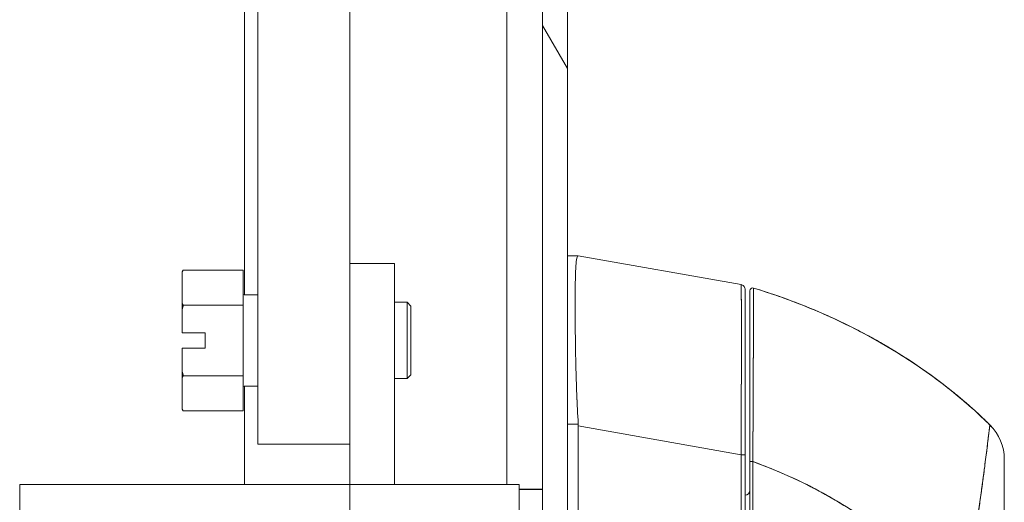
# Model space of a CAD drawing. Header units: inches. Extents: x 16 to 427, y 4 to 276.
# Tile 21 of 111: x 118.81 to 122.85, y 165.56 to 167.53. Entities that reach past the tile are written whole.
import ezdxf

# ---------------------------------------------------------------- set-up
doc = ezdxf.new("R2010")
doc.units = ezdxf.units.IN
doc.header["$LTSCALE"] = 26
doc.header["$MEASUREMENT"] = 0
doc.layers.add('Hatch (ANSI)', color=7, linetype='Continuous', lineweight=5)
doc.layers.add('Visible (ANSI)', color=7, linetype='Continuous', lineweight=5)

msp = doc.modelspace()

# ---------------------------------------------------------------- hatches: boundary and pattern name
at = {"layer": 'Hatch (ANSI)'}
h = msp.add_hatch(dxfattribs=at)
h.set_pattern_fill('ANSI31', color=256, scale=26, angle=75, style=0)
edge = h.paths.add_edge_path()
edge.add_line((120.1791, 205.6633), (120.8115, 205.6633))
edge.add_ellipse((120.8115, 205.5227), major_axis=(0, 0.1406), ratio=1, start_angle=354.3077, end_angle=360, ccw=False)
edge.add_ellipse((120.8115, 205.5227), major_axis=(0.0139, 0.1399), ratio=1, start_angle=275.6923, end_angle=360, ccw=False)
edge.add_line((120.9521, 205.5227), (120.9521, 204.893))
edge.add_line((120.9521, 204.893), (120.9521, 125.2532))
edge.add_line((120.9521, 125.2532), (120.9521, 124.633))
edge.add_ellipse((120.8115, 124.633), major_axis=(0.1406, 0), ratio=1, start_angle=270, end_angle=360, ccw=False)
edge.add_line((120.8115, 124.4923), (120.7943, 124.4923))
edge.add_line((120.7943, 124.4923), (120.1791, 124.4923))
edge.add_line((120.1791, 124.4923), (120.1791, 124.3903))
edge.add_line((120.1791, 124.3903), (120.8115, 124.3903))
edge.add_ellipse((120.8115, 124.633), major_axis=(0, -0.2426), ratio=1, start_angle=0, end_angle=90)
edge.add_line((121.0541, 124.633), (121.0541, 205.5227))
edge.add_ellipse((120.8115, 205.5227), major_axis=(0.2426, 0), ratio=1, start_angle=0, end_angle=90)
edge.add_line((120.8115, 205.7653), (120.1791, 205.7653))
edge.add_line((120.1791, 205.7653), (120.1791, 205.6633))
h = msp.add_hatch(dxfattribs=at)
h.set_pattern_fill('ANSI31', color=256, scale=26, angle=-15, style=0)
edge = h.paths.add_edge_path()
edge.add_ellipse((120.985, 205.2211), major_axis=(-0.1796, 0.4375), ratio=1, start_angle=0, end_angle=111.109)
edge.add_ellipse((120.985, 205.2211), major_axis=(-0.3435, -0.3251), ratio=1, start_angle=0, end_angle=12.3933)
edge.add_ellipse((120.985, 205.2211), major_axis=(-0.2657, -0.3912), ratio=1, start_angle=0, end_angle=11.8613)
edge.add_ellipse((120.838, 204.893), major_axis=(-0.0326, -0.1094), ratio=1, start_angle=0, end_angle=106.5734)
edge.add_line((120.9521, 204.893), (120.9521, 205.5227))
edge.add_line((120.9521, 205.5227), (120.9521, 205.5492))
edge.add_ellipse((120.838, 205.5492), major_axis=(0.1141, 0), ratio=1, start_angle=0, end_angle=96.3195)
edge.add_ellipse((120.838, 205.5492), major_axis=(-0.0126, 0.1134), ratio=1, start_angle=0, end_angle=10.2538)
edge = h.paths.add_edge_path()
edge.add_ellipse((120.985, 124.9251), major_axis=(-0.1796, 0.4375), ratio=1, start_angle=0, end_angle=11.1028)
edge.add_ellipse((120.985, 124.9251), major_axis=(-0.2605, 0.3947), ratio=1, start_angle=0, end_angle=12.3816)
edge.add_ellipse((120.985, 124.9251), major_axis=(-0.3391, 0.3297), ratio=1, start_angle=0, end_angle=110.4124)
edge.add_ellipse((120.985, 124.9251), major_axis=(-0.1907, -0.4328), ratio=1, start_angle=0, end_angle=1.4669)
edge.add_ellipse((120.838, 124.597), major_axis=(-0.0326, -0.1094), ratio=1, start_angle=0, end_angle=106.5734)
edge.add_line((120.9521, 124.597), (120.9521, 124.633))
edge.add_line((120.9521, 124.633), (120.9521, 125.2532))
edge.add_ellipse((120.838, 125.2532), major_axis=(0.1141, 0), ratio=1, start_angle=0, end_angle=106.5734)

# ---------------------------------------------------------------- linework, layer by layer
at = {"layer": 'Visible (ANSI)'}
for p, q in [((120.9521, 205.5227), (120.9521, 124.633)), ((121.0541, 124.633), (121.0541, 205.5227)), ((119.7299, 166.407), (119.7299, 200.9113)), ((119.7854, 200.9113), (119.7854, 165.7945)), ((120.1624, 166.5345), (120.1624, 200.9113)), ((120.8054, 200.9113), (120.8054, 165.629)), ((121.0985, 166.5664), (121.0541, 166.5664)), ((121.0985, 166.5664), (121.0984, 166.5664)), ((121.0984, 166.5664), (121.0985, 166.5664)), ((121.7662, 166.4485), (121.0988, 166.5664)), ((121.0988, 166.5664), (121.0988, 166.5664)), ((121.0988, 166.5664), (121.0988, 166.5664)), ((120.1624, 166.5345), (120.1624, 165.629)), ((120.1624, 166.5345), (120.3454, 166.5345)), ((120.3454, 166.5345), (120.3454, 165.629)), ((119.4749, 166.5005), (119.4793, 166.5082)), ((119.4749, 166.5005), (119.4749, 166.5002)), ((119.4749, 166.5002), (119.4749, 166.3719)), ((119.7249, 166.5082), (119.4793, 166.5082)), ((119.7249, 166.5082), (119.7249, 166.3639)), ((121.7662, 166.4485), (121.7662, 166.4485)), ((121.7662, 166.4485), (121.7662, 166.4485)), ((119.7286, 166.407), (119.7854, 166.407)), ((121.7824, 165.7515), (121.7824, 166.4292)), ((119.4749, 166.3719), (119.4749, 166.3478)), ((120.3967, 166.3758), (120.3454, 166.3758)), ((120.3967, 166.0633), (120.3967, 166.3758)), ((120.4124, 166.3601), (120.3967, 166.3758)), ((119.4749, 166.3478), (119.4749, 166.2508)), ((119.7249, 166.3639), (119.4793, 166.3639)), ((119.7249, 166.3639), (119.7249, 166.0752)), ((120.4124, 166.3601), (120.4124, 166.0789)), ((121.086, 166.2987), (121.086, 166.2987)), ((121.086, 166.2984), (121.086, 166.2984)), ((121.086, 166.2984), (121.086, 166.2984)), ((119.4749, 166.2508), (119.5686, 166.2508)), ((119.5686, 166.2508), (119.5686, 166.1883)), ((121.0861, 166.2787), (121.0861, 166.2787)), ((121.0861, 166.2786), (121.0861, 166.2786)), ((119.4749, 166.1883), (119.4749, 166.0912)), ((119.5686, 166.1883), (119.4749, 166.1883)), ((119.4749, 166.0912), (119.4749, 166.0672)), ((119.4749, 166.0672), (119.4749, 165.9389)), ((119.7249, 166.0752), (119.4793, 166.0752)), ((119.7249, 166.0752), (119.7249, 165.9308)), ((120.3967, 166.0633), (120.3454, 166.0633)), ((120.4124, 166.0789), (120.3967, 166.0633)), ((119.7286, 166.032), (119.7854, 166.032)), ((119.7299, 165.629), (119.7299, 166.032)), ((119.4749, 165.9389), (119.4749, 165.9385)), ((119.4749, 165.9385), (119.4793, 165.9308)), ((119.7249, 165.9308), (119.4793, 165.9308)), ((121.0541, 165.8772), (121.0985, 165.8772)), ((121.0985, 165.8772), (121.0541, 165.8772)), ((121.0988, 165.8694), (121.0988, 164.8053)), ((121.0988, 164.8053), (121.0988, 165.8694)), ((121.0988, 165.8694), (121.7662, 165.7515)), ((121.7662, 165.7515), (121.0988, 165.8694)), ((119.8354, 165.7945), (119.7854, 165.7945)), ((120.1124, 165.7945), (119.8354, 165.7945)), ((120.1624, 165.7945), (120.1124, 165.7945)), ((121.7662, 164.8252), (121.7662, 165.7515)), ((121.7662, 165.7515), (121.7662, 164.8252)), ((121.7824, 164.8251), (121.7824, 165.7515)), ((121.7824, 165.7515), (121.7824, 164.8251)), ((122.8454, 165.7328), (122.8454, 165.7328)), ((121.8144, 165.7182), (121.8145, 165.7182)), ((121.8148, 165.6417), (121.8144, 165.6417)), ((121.8144, 165.6417), (121.8148, 165.6417)), ((118.8085, 165.629), (120.1427, 165.629)), ((118.8085, 164.5266), (118.8085, 165.629)), ((120.1427, 165.629), (120.1624, 165.629)), ((120.1624, 164.5266), (120.1624, 165.629)), ((120.1624, 165.629), (120.3651, 165.629)), ((120.3651, 165.629), (120.3651, 165.629)), ((120.8568, 165.629), (120.3651, 165.629)), ((120.6604, 165.629), (120.6604, 165.629)), ((120.8568, 165.2979), (120.8568, 165.629)), ((120.9521, 165.6097), (120.8568, 165.6097)), ((120.8568, 165.6089), (120.9521, 165.6089))]:
    msp.add_line(p, q, dxfattribs=at)
for centre, radius, start, end in [((121.7628, 166.4292), 0.0197, 79.9751, 79.9801), ((121.7628, 166.4292), 0.0197, 79.9751, 80), ((121.7628, 166.4288), 0.0197, 79.6627, 79.7232), ((121.7628, 166.4288), 0.0197, 79.6615, 79.722), ((119.7286, 166.4108), 0.00375, 180, 270), ((121.8139, 166.423), 0.0118, 73.0732, 180), ((121.8139, 166.4231), 0.0118, 73.0681, 180.0177), ((119.7286, 166.0283), 0.00375, 90, 180), ((121.7628, 165.8849), 0.0197, 281.4243, 281.432), ((122.6486, 165.7328), 0.1969, 0, 45.4728), ((122.6486, 165.7328), 0.1968, 359.9852, 45.4624), ((120.3651, 165.6093), 0.0197, 90, 94.1145), ((120.3651, 165.6093), 0.0197, 90, 94.1326), ((120.3651, 165.6093), 0.0197, 90, 94.1145), ((120.6604, 165.6093), 0.0197, 85.8855, 90), ((120.6604, 165.6093), 0.0197, 85.8855, 90), ((120.6604, 165.6093), 0.0197, 85.8674, 90), ((121.7824, 165.6054), 0.0197, 270, 0)]:
    msp.add_arc(centre, radius, start, end, dxfattribs=at)
for centre, major_axis, ratio, start_param, end_param in [((120.9698, 166.5664), (0.129, 0), 0.001273, 0.007284, 0.061264), ((120.9698, 166.5664), (0.129, 0), 0.001274, 0.007284, 0.061264), ((120.9698, 165.8694), (0.129, 0), 0.999999, 0, 0.061082), ((120.9698, 165.8694), (0.129, 0), 0.999999, 0, 0.061082), ((121.7628, 165.7515), (0.0197, 0), 0.001274, 0.000001, 1.396264), ((121.7628, 165.7515), (0.0197, 0), 0.001274, 0, 1.396263), ((121.8139, 165.723), (-0.0118, 0), 0.000928, 0, 1.610517), ((121.8139, 165.723), (-0.0118, 0), 0.000928, 0, 1.610517)]:
    msp.add_ellipse(centre, major_axis=major_axis, ratio=ratio, start_param=start_param, end_param=end_param, dxfattribs=at)
for points, knots in [([(121.0985, 165.8772), (121.0961, 165.9182), (121.0941, 165.959), (121.0926, 165.9989), (121.091, 166.0388), (121.0899, 166.078), (121.0889, 166.1157), (121.088, 166.1534), (121.0873, 166.1898), (121.0868, 166.2244), (121.0863, 166.259), (121.086, 166.2917), (121.0858, 166.3222), (121.0856, 166.3527), (121.0856, 166.3809), (121.0858, 166.4065), (121.086, 166.432), (121.0863, 166.4549), (121.0868, 166.4747), (121.0873, 166.4946), (121.088, 166.5114), (121.0889, 166.5251), (121.0899, 166.5387), (121.091, 166.5491), (121.0926, 166.556), (121.0941, 166.5629), (121.0961, 166.5664), (121.0985, 166.5664)], [0, 0, 0, 0, 0.111111, 0.111111, 0.111111, 0.222222, 0.222222, 0.222222, 0.333333, 0.333333, 0.333333, 0.444444, 0.444444, 0.444444, 0.555556, 0.555556, 0.555556, 0.666667, 0.666667, 0.666667, 0.777778, 0.777778, 0.777778, 0.888889, 0.888889, 0.888889, 1, 1, 1, 1]), ([(121.0985, 166.5664), (121.0962, 166.5664), (121.0942, 166.563), (121.0926, 166.5561), (121.091, 166.5491), (121.0899, 166.5387), (121.0889, 166.525), (121.0889, 166.525), (121.0889, 166.525), (121.0889, 166.525), (121.088, 166.5114), (121.0873, 166.4945), (121.0868, 166.4747), (121.0868, 166.4747), (121.0868, 166.4746), (121.0868, 166.4746), (121.0863, 166.4548), (121.086, 166.432), (121.0858, 166.4066), (121.0858, 166.4065), (121.0858, 166.4064), (121.0858, 166.4063), (121.0856, 166.3808), (121.0856, 166.3527), (121.0858, 166.3223), (121.0858, 166.3222), (121.0858, 166.3221), (121.0858, 166.322), (121.086, 166.2916), (121.0863, 166.259), (121.0868, 166.2246), (121.0868, 166.2245), (121.0868, 166.2244), (121.0868, 166.2244), (121.0873, 166.1899), (121.088, 166.1536), (121.0889, 166.1159), (121.0889, 166.1158), (121.0889, 166.1158), (121.0889, 166.1157), (121.0899, 166.0779), (121.091, 166.0387), (121.0926, 165.9988), (121.0926, 165.9987), (121.0926, 165.9986), (121.0926, 165.9985), (121.0942, 165.9586), (121.0962, 165.918), (121.0985, 165.8772)], [0, 0, 0, 0, 0.110836, 0.110836, 0.110836, 0.222222, 0.222222, 0.222222, 0.222377, 0.222377, 0.222377, 0.333093, 0.333093, 0.333093, 0.333333, 0.333333, 0.333333, 0.444037, 0.444037, 0.444037, 0.444444, 0.444444, 0.444444, 0.555556, 0.555556, 0.555556, 0.555957, 0.555957, 0.555957, 0.666667, 0.666667, 0.666667, 0.6669, 0.6669, 0.6669, 0.777608, 0.777608, 0.777608, 0.777778, 0.777778, 0.777778, 0.888889, 0.888889, 0.888889, 0.889157, 0.889157, 0.889157, 1, 1, 1, 1]), ([(121.7662, 165.7515), (121.7662, 165.7611), (121.7663, 165.7706), (121.7663, 165.7801), (121.7664, 165.7923), (121.7664, 165.8045), (121.7665, 165.8166), (121.7665, 165.8287), (121.7666, 165.8408), (121.7666, 165.8528), (121.7667, 165.8648), (121.7667, 165.8768), (121.7668, 165.8887), (121.7668, 165.9005), (121.7668, 165.9123), (121.7669, 165.924), (121.7669, 165.9357), (121.767, 165.9473), (121.767, 165.9589), (121.767, 165.9704), (121.7671, 165.9817), (121.7671, 165.993), (121.7671, 166.0017), (121.7672, 166.0104), (121.7672, 166.019), (121.7672, 166.0215), (121.7672, 166.024), (121.7672, 166.0265), (121.7672, 166.0375), (121.7673, 166.0484), (121.7673, 166.0591), (121.7673, 166.0699), (121.7673, 166.0805), (121.7674, 166.0909), (121.7674, 166.1014), (121.7674, 166.1116), (121.7674, 166.1218), (121.7674, 166.1319), (121.7674, 166.1418), (121.7675, 166.1516), (121.7675, 166.1613), (121.7675, 166.1709), (121.7675, 166.1803), (121.7675, 166.1897), (121.7675, 166.1989), (121.7675, 166.2079), (121.7675, 166.2169), (121.7675, 166.2257), (121.7675, 166.2343), (121.7675, 166.2381), (121.7675, 166.242), (121.7675, 166.2458), (121.7675, 166.2504), (121.7675, 166.2549), (121.7675, 166.2593), (121.7675, 166.2675), (121.7675, 166.2754), (121.7675, 166.2831), (121.7675, 166.2908), (121.7675, 166.2982), (121.7675, 166.3055), (121.7675, 166.3127), (121.7675, 166.3196), (121.7675, 166.3264), (121.7674, 166.3331), (121.7674, 166.3396), (121.7674, 166.3458), (121.7674, 166.352), (121.7674, 166.358), (121.7673, 166.3636), (121.7673, 166.3693), (121.7673, 166.3748), (121.7673, 166.3799), (121.7672, 166.3851), (121.7672, 166.39), (121.7672, 166.3946), (121.7672, 166.3952), (121.7672, 166.3958), (121.7672, 166.3964), (121.7672, 166.4003), (121.7671, 166.404), (121.7671, 166.4075), (121.7671, 166.4116), (121.767, 166.4153), (121.767, 166.4188), (121.767, 166.4222), (121.7669, 166.4254), (121.7669, 166.4283), (121.7668, 166.4311), (121.7668, 166.4337), (121.7667, 166.436), (121.7667, 166.4382), (121.7667, 166.4402), (121.7666, 166.4419), (121.7666, 166.4435), (121.7665, 166.4449), (121.7665, 166.4459), (121.7664, 166.447), (121.7664, 166.4477), (121.7663, 166.4481), (121.7663, 166.4484), (121.7662, 166.4485), (121.7662, 166.4485)], [0, 0, 0, 0, 0.0260388, 0.0260388, 0.0260388, 0.0593991, 0.0593991, 0.0593991, 0.0926497, 0.0926497, 0.0926497, 0.1257938, 0.1257938, 0.1257938, 0.1588389, 0.1588389, 0.1588389, 0.1917905, 0.1917905, 0.1917905, 0.2246532, 0.2246532, 0.2246532, 0.25, 0.25, 0.25, 0.2574358, 0.2574358, 0.2574358, 0.2901404, 0.2901404, 0.2901404, 0.3227745, 0.3227745, 0.3227745, 0.3553485, 0.3553485, 0.3553485, 0.3878767, 0.3878767, 0.3878767, 0.4203668, 0.4203668, 0.4203668, 0.4528349, 0.4528349, 0.4528349, 0.4852879, 0.4852879, 0.4852879, 0.5, 0.5, 0.5, 0.5177401, 0.5177401, 0.5177401, 0.550195, 0.550195, 0.550195, 0.5826627, 0.5826627, 0.5826627, 0.6151545, 0.6151545, 0.6151545, 0.6476861, 0.6476861, 0.6476861, 0.6802665, 0.6802665, 0.6802665, 0.7129059, 0.7129059, 0.7129059, 0.7456178, 0.7456178, 0.7456178, 0.75, 0.75, 0.75, 0.7784088, 0.7784088, 0.7784088, 0.8112784, 0.8112784, 0.8112784, 0.8442369, 0.8442369, 0.8442369, 0.8772913, 0.8772913, 0.8772913, 0.9104457, 0.9104457, 0.9104457, 0.9437053, 0.9437053, 0.9437053, 0.9770768, 0.9770768, 0.9770768, 0.9991659, 0.9991659, 0.9991659, 0.9991659]), ([(121.7662, 166.4485), (121.7683, 166.4482), (121.7703, 166.4475), (121.774, 166.4454), (121.7757, 166.4441), (121.7786, 166.4411), (121.7798, 166.4393), (121.7815, 166.4355), (121.7821, 166.4334), (121.7824, 166.4308), (121.7824, 166.4303), (121.7824, 166.4297), (121.7824, 166.4296), (121.7824, 166.4294), (121.7824, 166.4294), (121.7824, 166.4293), (121.7824, 166.4292), (121.7824, 166.4292), (121.7824, 166.4292), (121.7824, 166.4292), (121.7824, 166.4292), (121.7824, 166.4292), (121.7824, 166.4292), (121.7824, 166.4292), (121.7824, 166.4292), (121.7824, 166.4292), (121.7824, 166.4292), (121.7824, 166.4292), (121.7824, 166.4292), (121.7824, 166.4292), (121.7824, 166.4292), (121.7824, 166.4292), (121.7824, 166.4292), (121.7824, 166.4292), (121.7824, 166.4292), (121.7824, 166.4292)], [0, 0, 0, 0, 0.0161556, 0.0161556, 0.03207939, 0.03207939, 0.0480115, 0.0480115, 0.06394331, 0.06394331, 0.06787844, 0.06787844, 0.06861572, 0.06861572, 0.06916873, 0.06916873, 0.06937665, 0.06937665, 0.06942682, 0.06942682, 0.06945185, 0.06945185, 0.06950272, 0.06950272, 0.06960397, 0.06960397, 0.07000415, 0.07000415, 0.07080135, 0.07080135, 0.07139923, 0.07139923, 0.07162343, 0.07162343, 0.07163589, 0.07163589, 0.07163589, 0.07163589]), ([(121.7662, 166.4485), (121.7663, 166.4485), (121.7665, 166.4449), (121.7667, 166.4379), (121.7669, 166.4309), (121.767, 166.4203), (121.7671, 166.4065), (121.7672, 166.3927), (121.7673, 166.3755), (121.7674, 166.3554), (121.7674, 166.3353), (121.7675, 166.3122), (121.7675, 166.2864), (121.7675, 166.2606), (121.7675, 166.2322), (121.7675, 166.2014), (121.7675, 166.1707), (121.7674, 166.1376), (121.7674, 166.1027), (121.7673, 166.0677), (121.7672, 166.0309), (121.7671, 165.9928), (121.767, 165.9546), (121.7669, 165.915), (121.7667, 165.8746), (121.7665, 165.8342), (121.7663, 165.793), (121.7662, 165.7515)], [0.0008172, 0.0008172, 0.0008172, 0.0008172, 0.1111111, 0.1111111, 0.1111111, 0.2222222, 0.2222222, 0.2222222, 0.3333333, 0.3333333, 0.3333333, 0.4444444, 0.4444444, 0.4444444, 0.5555556, 0.5555556, 0.5555556, 0.6666667, 0.6666667, 0.6666667, 0.7777778, 0.7777778, 0.7777778, 0.8888889, 0.8888889, 0.8888889, 1, 1, 1, 1]), ([(121.7662, 166.4481), (121.7662, 166.4481), (121.7663, 166.4479), (121.7663, 166.4475), (121.7664, 166.447), (121.7664, 166.4462), (121.7665, 166.445), (121.7665, 166.4439), (121.7666, 166.4425), (121.7666, 166.4407), (121.7667, 166.439), (121.7667, 166.4369), (121.7668, 166.4346), (121.7668, 166.4322), (121.7668, 166.4296), (121.7669, 166.4266), (121.7669, 166.4236), (121.767, 166.4204), (121.767, 166.4169), (121.767, 166.4133), (121.7671, 166.4095), (121.7671, 166.4054), (121.7671, 166.4022), (121.7672, 166.3988), (121.7672, 166.3953), (121.7672, 166.3943), (121.7672, 166.3932), (121.7672, 166.3922), (121.7672, 166.3875), (121.7673, 166.3825), (121.7673, 166.3773), (121.7673, 166.3721), (121.7673, 166.3665), (121.7674, 166.3608), (121.7674, 166.355), (121.7674, 166.349), (121.7674, 166.3427), (121.7674, 166.3364), (121.7674, 166.3298), (121.7675, 166.323), (121.7675, 166.3163), (121.7675, 166.3092), (121.7675, 166.3019), (121.7675, 166.2946), (121.7675, 166.2871), (121.7675, 166.2794), (121.7675, 166.2719), (121.7675, 166.2642), (121.7675, 166.2562)], [0.0006803, 0.0006803, 0.0006803, 0.0006803, 0.026039, 0.026039, 0.026039, 0.0593997, 0.0593997, 0.0593997, 0.0926502, 0.0926502, 0.0926502, 0.1257944, 0.1257944, 0.1257944, 0.1588399, 0.1588399, 0.1588399, 0.191791, 0.191791, 0.191791, 0.2246533, 0.2246533, 0.2246533, 0.25, 0.25, 0.25, 0.2574361, 0.2574361, 0.2574361, 0.2901408, 0.2901408, 0.2901408, 0.322775, 0.322775, 0.322775, 0.3553497, 0.3553497, 0.3553497, 0.3878762, 0.3878762, 0.3878762, 0.4203663, 0.4203663, 0.4203663, 0.4528321, 0.4528321, 0.4528321, 0.484194, 0.484194, 0.484194, 0.484194]), ([(121.7824, 165.7515), (121.7824, 165.7923), (121.7824, 165.8321), (121.7824, 165.8713), (121.7824, 165.9105), (121.7824, 165.9491), (121.7824, 165.9862), (121.7824, 166.0234), (121.7824, 166.0592), (121.7824, 166.0931), (121.7824, 166.1271), (121.7824, 166.1592), (121.7824, 166.1891), (121.7824, 166.219), (121.7824, 166.2467), (121.7824, 166.2718), (121.7824, 166.2968), (121.7824, 166.3193), (121.7824, 166.3388), (121.7824, 166.3584), (121.7824, 166.375), (121.7824, 166.3884), (121.7824, 166.4018), (121.7824, 166.4121), (121.7824, 166.4189), (121.7824, 166.4257), (121.7824, 166.4291), (121.7824, 166.4292)], [0, 0, 0, 0, 0.111111, 0.111111, 0.111111, 0.222222, 0.222222, 0.222222, 0.333333, 0.333333, 0.333333, 0.444444, 0.444444, 0.444444, 0.555556, 0.555556, 0.555556, 0.666667, 0.666667, 0.666667, 0.777778, 0.777778, 0.777778, 0.888889, 0.888889, 0.888889, 1, 1, 1, 1]), ([(121.7824, 166.4292), (121.7824, 166.4291), (121.7824, 166.4291), (121.7824, 166.4267), (121.7824, 166.4132), (121.7824, 166.3651), (121.7824, 166.3301), (121.7824, 166.2424), (121.7824, 166.1884), (121.7824, 166.0668), (121.7824, 165.9973), (121.7824, 165.8831), (121.7824, 165.8392), (121.7824, 165.7807), (121.7824, 165.7661), (121.7824, 165.7515)], [0, 0, 0, 0, 0.056294, 0.056294, 0.601235, 0.601235, 1.14251, 1.14251, 1.689624, 1.689624, 2.25407, 2.25407, 2.589419, 2.589419, 2.700746, 2.700746, 2.700746, 2.700746]), ([(121.8021, 166.423), (121.8021, 166.423), (121.8021, 166.4186), (121.8021, 166.4097), (121.8021, 166.4009), (121.8021, 166.3877), (121.8021, 166.3703), (121.8021, 166.3529), (121.8021, 166.3313), (121.8021, 166.306), (121.8021, 166.2807), (121.8021, 166.2516), (121.8021, 166.2194), (121.8021, 166.1871), (121.8021, 166.1516), (121.8021, 166.1135), (121.8021, 166.0755), (121.8021, 166.0349), (121.8021, 165.9924), (121.8021, 165.9499), (121.8021, 165.9055), (121.8021, 165.8604), (121.8021, 165.8154), (121.8021, 165.7697), (121.8021, 165.723)], [0, 0, 0, 0, 0.125, 0.125, 0.125, 0.25, 0.25, 0.25, 0.375, 0.375, 0.375, 0.5, 0.5, 0.5, 0.625, 0.625, 0.625, 0.75, 0.75, 0.75, 0.875, 0.875, 0.875, 1, 1, 1, 1]), ([(121.8021, 165.723), (121.8021, 165.7312), (121.8021, 165.7393), (121.8021, 165.7475), (121.8021, 165.7566), (121.8021, 165.7657), (121.8021, 165.7747), (121.8021, 165.7847), (121.8021, 165.7947), (121.8021, 165.8046), (121.8021, 165.8155), (121.8021, 165.8265), (121.8021, 165.8373), (121.8021, 165.8493), (121.8021, 165.8612), (121.8021, 165.8731), (121.8021, 165.8862), (121.8021, 165.8992), (121.8021, 165.9121), (121.8021, 165.9265), (121.8021, 165.9407), (121.8021, 165.9548), (121.8021, 165.9666), (121.8021, 165.9783), (121.8021, 165.9899), (121.8021, 165.9937), (121.8021, 165.9975), (121.8021, 166.0014), (121.8021, 166.0185), (121.8021, 166.0354), (121.8021, 166.0519), (121.8021, 166.0704), (121.8021, 166.0885), (121.8021, 166.106), (121.8021, 166.1247), (121.8021, 166.1429), (121.8021, 166.1603), (121.8021, 166.1765), (121.8021, 166.1922), (121.8021, 166.2072), (121.8021, 166.2105), (121.8021, 166.2138), (121.8021, 166.217), (121.8021, 166.227), (121.8021, 166.2367), (121.8021, 166.2461), (121.8021, 166.2573), (121.8021, 166.268), (121.8021, 166.2783), (121.8021, 166.2877), (121.8021, 166.2966), (121.8021, 166.3052), (121.8021, 166.313), (121.8021, 166.3205), (121.8021, 166.3276), (121.8021, 166.334), (121.8021, 166.3401), (121.8021, 166.346), (121.8021, 166.3513), (121.8021, 166.3563), (121.8021, 166.3611), (121.8021, 166.3639), (121.8021, 166.3667), (121.8021, 166.3694), (121.8021, 166.3708), (121.8021, 166.3721), (121.8021, 166.3735), (121.8021, 166.3771), (121.8021, 166.3805), (121.8021, 166.3837), (121.8021, 166.3866), (121.8021, 166.3894), (121.8021, 166.392), (121.8021, 166.3944), (121.8021, 166.3967), (121.8021, 166.3988), (121.8021, 166.4008), (121.8021, 166.4027), (121.8021, 166.4044), (121.8021, 166.406), (121.8021, 166.4075), (121.8021, 166.4089), (121.8021, 166.4102), (121.8021, 166.4114), (121.8021, 166.4125), (121.8021, 166.4135), (121.8021, 166.4144), (121.8021, 166.4153), (121.8021, 166.416), (121.8021, 166.4167), (121.8021, 166.4173), (121.8021, 166.4179), (121.8021, 166.4184), (121.8021, 166.4189), (121.8021, 166.4193), (121.8021, 166.4197), (121.8021, 166.4201), (121.8021, 166.4204), (121.8021, 166.4207), (121.8021, 166.421), (121.8021, 166.4212), (121.8021, 166.4214), (121.8021, 166.4216), (121.8021, 166.4218), (121.8021, 166.422), (121.8021, 166.4221), (121.8021, 166.4223), (121.8021, 166.4224), (121.8021, 166.4225), (121.8021, 166.4226), (121.8021, 166.4227), (121.8021, 166.4228), (121.8021, 166.4229), (121.8021, 166.4229), (121.8021, 166.4229), (121.8021, 166.423), (121.8021, 166.423), (121.8021, 166.423), (121.8021, 166.423), (121.8021, 166.423), (121.8021, 166.423)], [0, 0, 0, 0, 0.02245, 0.02245, 0.02245, 0.047334, 0.047334, 0.047334, 0.074749, 0.074749, 0.074749, 0.10494, 0.10494, 0.10494, 0.138177, 0.138177, 0.138177, 0.174941, 0.174941, 0.174941, 0.215785, 0.215785, 0.215785, 0.25, 0.25, 0.25, 0.261359, 0.261359, 0.261359, 0.312557, 0.312557, 0.312557, 0.36984, 0.36984, 0.36984, 0.430819, 0.430819, 0.430819, 0.48753, 0.48753, 0.48753, 0.5, 0.5, 0.5, 0.538486, 0.538486, 0.538486, 0.584458, 0.584458, 0.584458, 0.626373, 0.626373, 0.626373, 0.664667, 0.664667, 0.664667, 0.699465, 0.699465, 0.699465, 0.731072, 0.731072, 0.731072, 0.75, 0.75, 0.75, 0.759869, 0.759869, 0.759869, 0.78621, 0.78621, 0.78621, 0.810385, 0.810385, 0.810385, 0.832663, 0.832663, 0.832663, 0.853294, 0.853294, 0.853294, 0.872282, 0.872282, 0.872282, 0.889703, 0.889703, 0.889703, 0.905292, 0.905292, 0.905292, 0.91893, 0.91893, 0.91893, 0.930901, 0.930901, 0.930901, 0.941484, 0.941484, 0.941484, 0.950952, 0.950952, 0.950952, 0.959577, 0.959577, 0.959577, 0.967632, 0.967632, 0.967632, 0.975259, 0.975259, 0.975259, 0.982403, 0.982403, 0.982403, 0.988977, 0.988977, 0.988977, 0.994894, 0.994894, 0.994894, 1, 1, 1, 1]), ([(121.8144, 165.723), (121.8145, 165.7431), (121.8146, 165.7644), (121.8147, 165.7867), (121.8148, 165.8035), (121.8149, 165.8208), (121.815, 165.8385), (121.8151, 165.8448), (121.8151, 165.8511), (121.8151, 165.8574), (121.8153, 165.8824), (121.8154, 165.9078), (121.8155, 165.9329), (121.8156, 165.9433), (121.8156, 165.9536), (121.8156, 165.9638), (121.8157, 165.9796), (121.8158, 165.9951), (121.8158, 166.0103), (121.8159, 166.0348), (121.816, 166.0587), (121.8161, 166.0819), (121.8162, 166.0835), (121.8162, 166.0851), (121.8162, 166.0868), (121.8163, 166.112), (121.8164, 166.1365), (121.8165, 166.1595), (121.8165, 166.1691), (121.8165, 166.1786), (121.8166, 166.1877), (121.8166, 166.2011), (121.8166, 166.2138), (121.8167, 166.2259), (121.8167, 166.2428), (121.8168, 166.2584), (121.8168, 166.2725), (121.8169, 166.2765), (121.8169, 166.2803), (121.8169, 166.284), (121.8169, 166.3025), (121.817, 166.3185), (121.817, 166.3324), (121.817, 166.333), (121.8171, 166.3335), (121.8171, 166.334), (121.8171, 166.3481), (121.8171, 166.3602), (121.8172, 166.3705), (121.8172, 166.3728), (121.8172, 166.3749), (121.8172, 166.377), (121.8172, 166.3853), (121.8172, 166.3924), (121.8173, 166.3985), (121.8173, 166.401), (121.8173, 166.4033), (121.8173, 166.4055), (121.8173, 166.41), (121.8173, 166.4139), (121.8173, 166.4171), (121.8173, 166.4193), (121.8173, 166.4212), (121.8173, 166.4229), (121.8173, 166.425), (121.8173, 166.4266), (121.8174, 166.4281), (121.8174, 166.4296), (121.8174, 166.4309), (121.8174, 166.4318), (121.8174, 166.4323), (121.8174, 166.4328), (121.8174, 166.4331), (121.8174, 166.434), (121.8174, 166.4344), (121.8174, 166.4343)], [0, 0, 0, 0, 0.051762, 0.051762, 0.051762, 0.090909, 0.090909, 0.090909, 0.104756, 0.104756, 0.104756, 0.15926, 0.15926, 0.15926, 0.181818, 0.181818, 0.181818, 0.216639, 0.216639, 0.216639, 0.272727, 0.272727, 0.272727, 0.27663, 0.27663, 0.27663, 0.337872, 0.337872, 0.337872, 0.363636, 0.363636, 0.363636, 0.401523, 0.401523, 0.401523, 0.454545, 0.454545, 0.454545, 0.469339, 0.469339, 0.469339, 0.542657, 0.542657, 0.542657, 0.545455, 0.545455, 0.545455, 0.62016, 0.62016, 0.62016, 0.636364, 0.636364, 0.636364, 0.700569, 0.700569, 0.700569, 0.727273, 0.727273, 0.727273, 0.781747, 0.781747, 0.781747, 0.818182, 0.818182, 0.818182, 0.861421, 0.861421, 0.861421, 0.909091, 0.909091, 0.909091, 0.93478, 0.93478, 0.93478, 1, 1, 1, 1]), ([(121.8174, 166.4343), (121.8174, 166.4343), (121.8174, 166.4343), (121.8174, 166.4343), (121.8174, 166.4343), (121.8174, 166.4343), (121.8174, 166.4342), (121.8174, 166.4342), (121.8174, 166.4341), (121.8174, 166.4341), (121.8174, 166.434), (121.8174, 166.4339), (121.8174, 166.4338), (121.8174, 166.4337), (121.8174, 166.4336), (121.8174, 166.4334), (121.8174, 166.4333), (121.8174, 166.4331), (121.8174, 166.4329), (121.8174, 166.4327), (121.8174, 166.4325), (121.8174, 166.4322), (121.8174, 166.432), (121.8174, 166.4317), (121.8174, 166.4313), (121.8174, 166.431), (121.8174, 166.4306), (121.8174, 166.4301), (121.8174, 166.4297), (121.8174, 166.4291), (121.8174, 166.4285), (121.8174, 166.4279), (121.8174, 166.4272), (121.8174, 166.4264), (121.8173, 166.4256), (121.8173, 166.4246), (121.8173, 166.4236), (121.8173, 166.4227), (121.8173, 166.4218), (121.8173, 166.4208), (121.8173, 166.4205), (121.8173, 166.4203), (121.8173, 166.42), (121.8173, 166.4186), (121.8173, 166.417), (121.8173, 166.4154), (121.8173, 166.4136), (121.8173, 166.4118), (121.8173, 166.4097), (121.8173, 166.4076), (121.8173, 166.4053), (121.8173, 166.4028), (121.8173, 166.4002), (121.8173, 166.3973), (121.8172, 166.3943), (121.8172, 166.3911), (121.8172, 166.3877), (121.8172, 166.384), (121.8172, 166.3829), (121.8172, 166.3818), (121.8172, 166.3807), (121.8172, 166.3777), (121.8172, 166.3746), (121.8172, 166.3714), (121.8172, 166.3666), (121.8171, 166.3615), (121.8171, 166.3561), (121.8171, 166.3502), (121.8171, 166.3439), (121.8171, 166.3374), (121.817, 166.3304), (121.817, 166.323), (121.817, 166.3154), (121.817, 166.3151), (121.817, 166.3149), (121.817, 166.3147), (121.817, 166.306), (121.8169, 166.2969), (121.8169, 166.2874), (121.8169, 166.2769), (121.8168, 166.266), (121.8168, 166.2546), (121.8168, 166.2458), (121.8167, 166.2366), (121.8167, 166.2273), (121.8167, 166.2233), (121.8167, 166.2192), (121.8166, 166.2151), (121.8166, 166.1999), (121.8165, 166.184), (121.8165, 166.1675), (121.8164, 166.152), (121.8164, 166.1361), (121.8163, 166.1197), (121.8163, 166.1172), (121.8163, 166.1148), (121.8163, 166.1123), (121.8162, 166.0945), (121.8161, 166.0762), (121.816, 166.0574), (121.816, 166.0406), (121.8159, 166.0234), (121.8158, 166.0059), (121.8158, 166.0028), (121.8158, 165.9997), (121.8158, 165.9966), (121.8157, 165.9841), (121.8157, 165.9714), (121.8156, 165.9587), (121.8156, 165.9444), (121.8155, 165.9299), (121.8154, 165.9153), (121.8154, 165.9021), (121.8153, 165.8889), (121.8152, 165.8756), (121.8152, 165.8712), (121.8152, 165.8668), (121.8152, 165.8625), (121.8151, 165.8547), (121.8151, 165.847), (121.815, 165.8392), (121.815, 165.8282), (121.8149, 165.8171), (121.8149, 165.806), (121.8148, 165.7958), (121.8148, 165.7857), (121.8147, 165.7756), (121.8147, 165.7664), (121.8146, 165.7572), (121.8146, 165.7479), (121.8145, 165.7396), (121.8145, 165.7313), (121.8144, 165.723)], [0, 0, 0, 0, 0.005154, 0.005154, 0.005154, 0.011125, 0.011125, 0.011125, 0.01776, 0.01776, 0.01776, 0.024968, 0.024968, 0.024968, 0.032665, 0.032665, 0.032665, 0.040791, 0.040791, 0.040791, 0.049493, 0.049493, 0.049493, 0.059043, 0.059043, 0.059043, 0.069717, 0.069717, 0.069717, 0.08179, 0.08179, 0.08179, 0.095542, 0.095542, 0.095542, 0.111257, 0.111257, 0.111257, 0.125, 0.125, 0.125, 0.128815, 0.128815, 0.128815, 0.14795, 0.14795, 0.14795, 0.168736, 0.168736, 0.168736, 0.191175, 0.191175, 0.191175, 0.215514, 0.215514, 0.215514, 0.242018, 0.242018, 0.242018, 0.25, 0.25, 0.25, 0.270974, 0.270974, 0.270974, 0.302738, 0.302738, 0.302738, 0.337689, 0.337689, 0.337689, 0.375, 0.375, 0.375, 0.376125, 0.376125, 0.376125, 0.418166, 0.418166, 0.418166, 0.464234, 0.464234, 0.464234, 0.5, 0.5, 0.5, 0.515243, 0.515243, 0.515243, 0.571952, 0.571952, 0.571952, 0.625, 0.625, 0.625, 0.632854, 0.632854, 0.632854, 0.689973, 0.689973, 0.689973, 0.740919, 0.740919, 0.740919, 0.75, 0.75, 0.75, 0.78617, 0.78617, 0.78617, 0.826664, 0.826664, 0.826664, 0.863094, 0.863094, 0.863094, 0.875, 0.875, 0.875, 0.89603, 0.89603, 0.89603, 0.925948, 0.925948, 0.925948, 0.953112, 0.953112, 0.953112, 0.977764, 0.977764, 0.977764, 1, 1, 1, 1]), ([(121.8174, 166.4344), (122.0931, 166.3505), (122.3599, 166.2193), (122.6582, 165.9915), (122.7245, 165.9343), (122.7866, 165.8732)], [0, 0, 0, 0, 2.195901, 2.195901, 2.860138, 2.860138, 2.860138, 2.860138]), ([(121.8174, 166.4343), (121.8958, 166.4105), (121.9707, 166.3837), (122.0419, 166.3547), (122.113, 166.3258), (122.1806, 166.2945), (122.2444, 166.2615), (122.3083, 166.2286), (122.3686, 166.1939), (122.4253, 166.1581), (122.482, 166.1222), (122.5352, 166.0851), (122.585, 166.0473), (122.6348, 166.0095), (122.6811, 165.9709), (122.7242, 165.9319), (122.7458, 165.9124), (122.7666, 165.8928), (122.7866, 165.8731)], [0, 0, 0, 0, 0.181782, 0.181782, 0.181782, 0.363564, 0.363564, 0.363564, 0.545346, 0.545346, 0.545346, 0.727128, 0.727128, 0.727128, 0.90891, 0.90891, 0.90891, 1, 1, 1, 1]), ([(122.7866, 165.8731), (122.7593, 165.9), (122.7304, 165.9268), (122.7001, 165.9534), (122.6696, 165.9801), (122.6375, 166.0066), (122.6039, 166.0328), (122.5702, 166.0589), (122.535, 166.0848), (122.4981, 166.1101), (122.4612, 166.1354), (122.4227, 166.1603), (122.3824, 166.1845), (122.3422, 166.2088), (122.3003, 166.2324), (122.2566, 166.2552), (122.213, 166.278), (122.1676, 166.3001), (122.1206, 166.3211), (122.0735, 166.3422), (122.0247, 166.3623), (121.9741, 166.3812), (121.9236, 166.4001), (121.8714, 166.4179), (121.8174, 166.4343)], [0, 0, 0, 0, 0.12462, 0.12462, 0.12462, 0.249674, 0.249674, 0.249674, 0.374729, 0.374729, 0.374729, 0.499784, 0.499784, 0.499784, 0.624839, 0.624839, 0.624839, 0.749894, 0.749894, 0.749894, 0.874949, 0.874949, 0.874949, 1, 1, 1, 1]), ([(122.7866, 165.8731), (122.7865, 165.8732), (122.7864, 165.8728), (122.7862, 165.8717), (122.7861, 165.8708), (122.7859, 165.8694), (122.7856, 165.8675), (122.7855, 165.8669), (122.7855, 165.8663), (122.7854, 165.8656), (122.7849, 165.8624), (122.7844, 165.8582), (122.7837, 165.8527), (122.7834, 165.8509), (122.7832, 165.849), (122.7829, 165.8469), (122.7824, 165.8424), (122.7817, 165.8372), (122.781, 165.8311), (122.7801, 165.824), (122.7791, 165.8158), (122.7779, 165.8063), (122.7776, 165.804), (122.7773, 165.8017), (122.7771, 165.7994), (122.7755, 165.787), (122.7738, 165.7728), (122.7718, 165.7567), (122.7711, 165.7514), (122.7704, 165.7459), (122.7697, 165.7403), (122.7682, 165.7287), (122.7667, 165.7163), (122.765, 165.7031), (122.764, 165.6954), (122.763, 165.6875), (122.7619, 165.6793), (122.7606, 165.6696), (122.7593, 165.6595), (122.7579, 165.6491), (122.7575, 165.6459), (122.7571, 165.6427), (122.7566, 165.6395), (122.7536, 165.617), (122.7503, 165.5929), (122.7467, 165.5673), (122.7452, 165.5567), (122.7437, 165.5458), (122.742, 165.5347), (122.7399, 165.52), (122.7376, 165.5047), (122.7353, 165.4891), (122.7314, 165.4631), (122.7272, 165.4358), (122.7227, 165.4074), (122.7222, 165.4045), (122.7218, 165.4017), (122.7213, 165.3989), (122.7194, 165.3871), (122.7175, 165.3751), (122.7155, 165.3629), (122.7135, 165.3504), (122.7114, 165.3378), (122.7093, 165.3251), (122.7049, 165.2992), (122.7002, 165.2732), (122.6954, 165.2479), (122.6953, 165.2473), (122.6951, 165.2467), (122.695, 165.2461), (122.6902, 165.2211), (122.6853, 165.1967), (122.6805, 165.1732), (122.6759, 165.1505), (122.6716, 165.1285), (122.6677, 165.1073)], [0, 0, 0, 0, 0.060624, 0.060624, 0.060624, 0.111111, 0.111111, 0.111111, 0.126587, 0.126587, 0.126587, 0.198791, 0.198791, 0.198791, 0.222222, 0.222222, 0.222222, 0.273294, 0.273294, 0.273294, 0.333333, 0.333333, 0.333333, 0.347437, 0.347437, 0.347437, 0.420522, 0.420522, 0.420522, 0.444444, 0.444444, 0.444444, 0.493399, 0.493399, 0.493399, 0.52195, 0.52195, 0.52195, 0.555556, 0.555556, 0.555556, 0.565886, 0.565886, 0.565886, 0.637117, 0.637117, 0.637117, 0.666667, 0.666667, 0.666667, 0.705993, 0.705993, 0.705993, 0.771333, 0.771333, 0.771333, 0.777778, 0.777778, 0.777778, 0.804681, 0.804681, 0.804681, 0.832365, 0.832365, 0.832365, 0.888889, 0.888889, 0.888889, 0.890266, 0.890266, 0.890266, 0.946106, 0.946106, 0.946106, 1, 1, 1, 1]), ([(122.6677, 165.1073), (122.6701, 165.1188), (122.6725, 165.1303), (122.6748, 165.1417), (122.6773, 165.1544), (122.6799, 165.1671), (122.6824, 165.1797), (122.6851, 165.1937), (122.6878, 165.2076), (122.6904, 165.2214), (122.6925, 165.2326), (122.6946, 165.2437), (122.6966, 165.2547), (122.6974, 165.2588), (122.6981, 165.2629), (122.6989, 165.267), (122.7019, 165.2837), (122.7048, 165.3002), (122.7076, 165.3165), (122.7108, 165.3347), (122.7138, 165.3526), (122.7167, 165.3703), (122.718, 165.3785), (122.7194, 165.3868), (122.7207, 165.3949), (122.7225, 165.4062), (122.7243, 165.4174), (122.726, 165.4285), (122.7294, 165.45), (122.7326, 165.4709), (122.7356, 165.491), (122.7371, 165.5012), (122.7386, 165.5111), (122.74, 165.5209), (122.7419, 165.5335), (122.7436, 165.5457), (122.7453, 165.5576), (122.7488, 165.5818), (122.7519, 165.6046), (122.7548, 165.6261), (122.755, 165.6271), (122.7551, 165.6281), (122.7552, 165.6291), (122.7581, 165.6503), (122.7607, 165.6702), (122.7631, 165.6886), (122.7644, 165.6988), (122.7657, 165.7086), (122.7669, 165.7179), (122.7678, 165.7255), (122.7688, 165.7328), (122.7697, 165.7399), (122.7715, 165.7545), (122.7732, 165.7679), (122.7747, 165.7801), (122.775, 165.7823), (122.7752, 165.7845), (122.7755, 165.7867), (122.7766, 165.7954), (122.7776, 165.8034), (122.7785, 165.8108), (122.7795, 165.8193), (122.7804, 165.827), (122.7813, 165.8337), (122.7813, 165.8342), (122.7814, 165.8347), (122.7815, 165.8352), (122.7822, 165.8409), (122.7828, 165.8459), (122.7833, 165.8503), (122.7839, 165.8547), (122.7844, 165.8584), (122.7848, 165.8616), (122.7849, 165.8624), (122.785, 165.8632), (122.7851, 165.8639), (122.7854, 165.8657), (122.7856, 165.8673), (122.7858, 165.8685), (122.786, 165.8702), (122.7862, 165.8714), (122.7864, 165.8722), (122.7865, 165.8728), (122.7866, 165.8731), (122.7866, 165.8731)], [0, 0, 0, 0, 0.025561, 0.025561, 0.025561, 0.054074, 0.054074, 0.054074, 0.085653, 0.085653, 0.085653, 0.111111, 0.111111, 0.111111, 0.120564, 0.120564, 0.120564, 0.159118, 0.159118, 0.159118, 0.202025, 0.202025, 0.202025, 0.222222, 0.222222, 0.222222, 0.25045, 0.25045, 0.25045, 0.305586, 0.305586, 0.305586, 0.333333, 0.333333, 0.333333, 0.368899, 0.368899, 0.368899, 0.441105, 0.441105, 0.441105, 0.444444, 0.444444, 0.444444, 0.516088, 0.516088, 0.516088, 0.555556, 0.555556, 0.555556, 0.587675, 0.587675, 0.587675, 0.654416, 0.654416, 0.654416, 0.666667, 0.666667, 0.666667, 0.716143, 0.716143, 0.716143, 0.773469, 0.773469, 0.773469, 0.777778, 0.777778, 0.777778, 0.826688, 0.826688, 0.826688, 0.875825, 0.875825, 0.875825, 0.888889, 0.888889, 0.888889, 0.920777, 0.920777, 0.920777, 0.962174, 0.962174, 0.962174, 1, 1, 1, 1]), ([(122.7866, 165.8731), (122.7866, 165.8731), (122.7866, 165.8731), (122.7866, 165.8731), (122.7866, 165.8731), (122.7866, 165.8731), (122.7866, 165.8731), (122.7866, 165.8731), (122.7866, 165.8731), (122.7866, 165.8732), (122.7866, 165.8732), (122.7866, 165.8732), (122.7866, 165.8732), (122.7866, 165.8732), (122.7866, 165.8732), (122.7866, 165.8732), (122.7866, 165.8732), (122.7866, 165.8732), (122.7866, 165.8732), (122.7866, 165.8732), (122.7866, 165.8732), (122.7866, 165.8732), (122.7866, 165.8732), (122.7866, 165.8732), (122.7866, 165.8732), (122.7866, 165.8732), (122.7866, 165.8732), (122.7866, 165.8732), (122.7866, 165.8731), (122.7866, 165.8731), (122.7866, 165.8731), (122.7866, 165.8731), (122.7866, 165.8731), (122.7866, 165.8731), (122.7866, 165.8731), (122.7866, 165.8731), (122.7866, 165.8731)], [0.0828016, 0.0828016, 0.0828016, 0.0828016, 0.1666667, 0.1666667, 0.1666667, 0.2049898, 0.2049898, 0.2049898, 0.3333333, 0.3333333, 0.3333333, 0.354537, 0.354537, 0.354537, 0.4566957, 0.4566957, 0.4566957, 0.5, 0.5, 0.5, 0.5435864, 0.5435864, 0.5435864, 0.645594, 0.645594, 0.645594, 0.6666667, 0.6666667, 0.6666667, 0.7950172, 0.7950172, 0.7950172, 0.8333333, 0.8333333, 0.8333333, 0.9171343, 0.9171343, 0.9171343, 0.9171343]), ([(121.8021, 165.723), (121.8021, 165.6251), (121.8021, 165.5264), (121.8021, 165.4268), (121.8021, 165.3273), (121.8021, 165.227), (121.8021, 165.1257), (121.8021, 165.0245), (121.8021, 164.9223), (121.8021, 164.8193)], [0, 0, 0, 0, 0.333333, 0.333333, 0.333333, 0.666667, 0.666667, 0.666667, 1, 1, 1, 1]), ([(121.8021, 164.8193), (121.8021, 164.892), (121.8021, 164.9646), (121.8021, 165.0373), (121.8021, 165.1077), (121.8021, 165.178), (121.8021, 165.2483), (121.8021, 165.3246), (121.8021, 165.4009), (121.8021, 165.4771), (121.8021, 165.5591), (121.8021, 165.641), (121.8021, 165.723)], [0, 0, 0, 0, 0.241265, 0.241265, 0.241265, 0.474784, 0.474784, 0.474784, 0.727965, 0.727965, 0.727965, 1, 1, 1, 1]), ([(121.8151, 164.8192), (121.8149, 164.8401), (121.8148, 164.8627), (121.8148, 164.8866), (121.8148, 164.9046), (121.8148, 164.9233), (121.8148, 164.9425), (121.8148, 164.9445), (121.8148, 164.9464), (121.8148, 164.9484), (121.8148, 164.967), (121.8148, 164.9861), (121.8148, 165.0056), (121.8148, 165.0231), (121.8148, 165.0408), (121.8148, 165.0588), (121.8148, 165.0669), (121.8148, 165.075), (121.8148, 165.0832), (121.8148, 165.0917), (121.8148, 165.1002), (121.8148, 165.1088), (121.8148, 165.1244), (121.8148, 165.1402), (121.8148, 165.156), (121.8148, 165.1811), (121.8147, 165.2063), (121.8147, 165.2314), (121.8147, 165.2358), (121.8147, 165.2403), (121.8146, 165.2447), (121.8146, 165.2733), (121.8145, 165.3018), (121.8145, 165.3294), (121.8145, 165.3452), (121.8145, 165.3608), (121.8144, 165.3759), (121.8144, 165.3892), (121.8144, 165.4021), (121.8144, 165.4148), (121.8144, 165.4299), (121.8144, 165.4447), (121.8145, 165.4592), (121.8145, 165.4747), (121.8145, 165.4898), (121.8145, 165.5048), (121.8145, 165.505), (121.8145, 165.5053), (121.8145, 165.5055), (121.8146, 165.5221), (121.8146, 165.5383), (121.8147, 165.5543), (121.8147, 165.572), (121.8147, 165.5894), (121.8148, 165.6063), (121.8148, 165.6113), (121.8148, 165.6163), (121.8148, 165.6213), (121.8148, 165.6353), (121.8148, 165.649), (121.8147, 165.6622), (121.8147, 165.6837), (121.8146, 165.7041), (121.8144, 165.723)], [0, 0, 0, 0, 0.081335, 0.081335, 0.081335, 0.142857, 0.142857, 0.142857, 0.149075, 0.149075, 0.149075, 0.208369, 0.208369, 0.208369, 0.261718, 0.261718, 0.261718, 0.285714, 0.285714, 0.285714, 0.31059, 0.31059, 0.31059, 0.356152, 0.356152, 0.356152, 0.428571, 0.428571, 0.428571, 0.441332, 0.441332, 0.441332, 0.524105, 0.524105, 0.524105, 0.571429, 0.571429, 0.571429, 0.612746, 0.612746, 0.612746, 0.661888, 0.661888, 0.661888, 0.714286, 0.714286, 0.714286, 0.715129, 0.715129, 0.715129, 0.773301, 0.773301, 0.773301, 0.837913, 0.837913, 0.837913, 0.857143, 0.857143, 0.857143, 0.911653, 0.911653, 0.911653, 1, 1, 1, 1]), ([(121.8144, 165.723), (121.8652, 165.7047), (121.914, 165.6849), (121.9608, 165.664), (122.0076, 165.643), (122.0523, 165.6207), (122.0951, 165.5975), (122.1378, 165.5743), (122.1786, 165.5501), (122.2174, 165.5252), (122.2561, 165.5002), (122.2929, 165.4745), (122.3278, 165.4482), (122.3627, 165.422), (122.3957, 165.3952), (122.4268, 165.368), (122.4579, 165.3409), (122.4872, 165.3134), (122.5147, 165.2857), (122.5423, 165.258), (122.568, 165.2301), (122.5921, 165.2023), (122.6161, 165.1744), (122.6385, 165.1464), (122.6594, 165.1186), (122.6622, 165.1148), (122.665, 165.1111), (122.6677, 165.1073)], [0, 0, 0, 0, 0.122921, 0.122921, 0.122921, 0.245842, 0.245842, 0.245842, 0.368763, 0.368763, 0.368763, 0.491684, 0.491684, 0.491684, 0.614605, 0.614605, 0.614605, 0.737526, 0.737526, 0.737526, 0.860447, 0.860447, 0.860447, 0.983368, 0.983368, 0.983368, 1, 1, 1, 1]), ([(121.8144, 165.723), (121.8144, 165.6404), (121.8145, 165.5584), (121.8145, 165.4771), (121.8145, 165.4567), (121.8145, 165.4364), (121.8145, 165.416), (121.8146, 165.3598), (121.8146, 165.3039), (121.8146, 165.2483), (121.8147, 165.2036), (121.8147, 165.1591), (121.8147, 165.1148), (121.8148, 165.0889), (121.8148, 165.0631), (121.8148, 165.0373), (121.8149, 164.9641), (121.815, 164.8914), (121.8151, 164.8192)], [0, 0, 0, 0, 0.266519, 0.266519, 0.266519, 0.333333, 0.333333, 0.333333, 0.518206, 0.518206, 0.518206, 0.666667, 0.666667, 0.666667, 0.753542, 0.753542, 0.753542, 1, 1, 1, 1]), ([(122.6677, 165.1073), (122.6466, 165.1361), (122.6239, 165.1649), (122.5993, 165.1938), (122.5748, 165.2226), (122.5485, 165.2515), (122.5202, 165.2801), (122.492, 165.3088), (122.4619, 165.3373), (122.4299, 165.3654), (122.3978, 165.3935), (122.3638, 165.4212), (122.3277, 165.4483), (122.2916, 165.4755), (122.2535, 165.502), (122.2132, 165.5278), (122.173, 165.5535), (122.1307, 165.5785), (122.0862, 165.6023), (122.0417, 165.6262), (121.995, 165.649), (121.9462, 165.6704), (121.9039, 165.689), (121.86, 165.7066), (121.8144, 165.723)], [0, 0, 0, 0, 0.127116, 0.127116, 0.127116, 0.254233, 0.254233, 0.254233, 0.381349, 0.381349, 0.381349, 0.508466, 0.508466, 0.508466, 0.635582, 0.635582, 0.635582, 0.762699, 0.762699, 0.762699, 0.889815, 0.889815, 0.889815, 1, 1, 1, 1]), ([(122.8454, 165.7328), (122.8454, 165.7328), (122.8454, 165.7299), (122.8454, 165.7242), (122.8454, 165.7185), (122.8454, 165.7099), (122.8454, 165.6981), (122.8454, 165.6863), (122.8454, 165.6715), (122.8454, 165.6533), (122.8454, 165.6351), (122.8454, 165.6137), (122.8454, 165.5888), (122.8454, 165.5639), (122.8454, 165.5355), (122.8454, 165.5034), (122.8454, 165.4714), (122.8454, 165.4358), (122.8454, 165.3964), (122.8454, 165.357), (122.8454, 165.3139), (122.8454, 165.2676), (122.8454, 165.2213), (122.8454, 165.1719), (122.8454, 165.119)], [0.0022922, 0.0022922, 0.0022922, 0.0022922, 0.125, 0.125, 0.125, 0.25, 0.25, 0.25, 0.375, 0.375, 0.375, 0.5, 0.5, 0.5, 0.625, 0.625, 0.625, 0.75, 0.75, 0.75, 0.875, 0.875, 0.875, 1, 1, 1, 1]), ([(122.8454, 165.7328), (122.8454, 165.7328), (122.8454, 165.7325), (122.8454, 165.7319), (122.8454, 165.7313), (122.8454, 165.7303), (122.8454, 165.7289), (122.8454, 165.7275), (122.8454, 165.7256), (122.8454, 165.7233), (122.8454, 165.7208), (122.8454, 165.7178), (122.8454, 165.7143), (122.8454, 165.7105), (122.8454, 165.7061), (122.8454, 165.7012), (122.8454, 165.6957), (122.8454, 165.6896), (122.8454, 165.683), (122.8454, 165.6804), (122.8454, 165.6778), (122.8454, 165.6751), (122.8454, 165.6699), (122.8454, 165.6644), (122.8454, 165.6587), (122.8454, 165.6488), (122.8454, 165.6382), (122.8454, 165.6268), (122.8454, 165.6141), (122.8454, 165.6005), (122.8454, 165.5862), (122.8454, 165.5704), (122.8454, 165.5538), (122.8454, 165.5365), (122.8454, 165.5334), (122.8454, 165.5303), (122.8454, 165.5272), (122.8454, 165.5126), (122.8454, 165.4975), (122.8454, 165.482), (122.8454, 165.4647), (122.8454, 165.447), (122.8454, 165.4289), (122.8454, 165.4125), (122.8454, 165.3958), (122.8454, 165.3788), (122.8454, 165.3635), (122.8454, 165.3479), (122.8454, 165.3322), (122.8454, 165.332), (122.8454, 165.3319), (122.8454, 165.3317), (122.8454, 165.3176), (122.8454, 165.3033), (122.8454, 165.2889), (122.8454, 165.2757), (122.8454, 165.2623), (122.8454, 165.2489), (122.8454, 165.2367), (122.8454, 165.2244), (122.8454, 165.212), (122.8454, 165.2008), (122.8454, 165.1895), (122.8454, 165.1781), (122.8454, 165.1678), (122.8454, 165.1574), (122.8454, 165.1471), (122.8454, 165.1377), (122.8454, 165.1284), (122.8454, 165.119)], [0, 0, 0, 0, 0.029834, 0.029834, 0.029834, 0.0628, 0.0628, 0.0628, 0.098961, 0.098961, 0.098961, 0.138922, 0.138922, 0.138922, 0.182924, 0.182924, 0.182924, 0.2315, 0.2315, 0.2315, 0.25, 0.25, 0.25, 0.285426, 0.285426, 0.285426, 0.34571, 0.34571, 0.34571, 0.413032, 0.413032, 0.413032, 0.486895, 0.486895, 0.486895, 0.5, 0.5, 0.5, 0.561624, 0.561624, 0.561624, 0.630381, 0.630381, 0.630381, 0.692757, 0.692757, 0.692757, 0.749381, 0.749381, 0.749381, 0.75, 0.75, 0.75, 0.800969, 0.800969, 0.800969, 0.848199, 0.848199, 0.848199, 0.891486, 0.891486, 0.891486, 0.931106, 0.931106, 0.931106, 0.967268, 0.967268, 0.967268, 1, 1, 1, 1])]:
    msp.add_open_spline(points, degree=3, knots=knots, dxfattribs=at)
for points in [[(119.4793, 166.5082), (119.477, 166.5041), (119.4749, 166.5002)], [(119.4749, 166.3719), (119.477, 166.3679), (119.4793, 166.3639)], [(119.4793, 166.3639), (119.477, 166.3557), (119.4749, 166.3478)], [(119.4749, 166.0912), (119.477, 166.0833), (119.4793, 166.0752)], [(119.4793, 166.0752), (119.477, 166.0711), (119.4749, 166.0672)], [(119.4749, 165.9389), (119.477, 165.9349), (119.4793, 165.9308)]]:
    msp.add_rational_spline(points, [1, 1.00039648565, 1], degree=2, dxfattribs=at)
msp.add_open_spline([(122.7866, 165.8731), (122.7866, 165.8731), (122.7866, 165.8731), (122.7866, 165.8731)], degree=3, dxfattribs=at)
msp.add_open_spline([(122.7866, 165.8731), (122.7866, 165.8731), (122.7866, 165.8731), (122.7866, 165.8731)], degree=3, dxfattribs=at)
msp.add_open_spline([(122.7866, 165.8731), (122.7866, 165.8731), (122.7866, 165.8731), (122.7866, 165.8731)], degree=3, dxfattribs=at)
msp.add_open_spline([(122.7866, 165.8731), (122.7866, 165.8731), (122.7866, 165.8731), (122.7866, 165.8731)], degree=3, dxfattribs=at)
msp.add_open_spline([(122.7866, 165.8731), (122.7866, 165.8731), (122.7866, 165.8731), (122.7866, 165.8731)], degree=3, dxfattribs=at)

doc.saveas('drawing.dxf')
